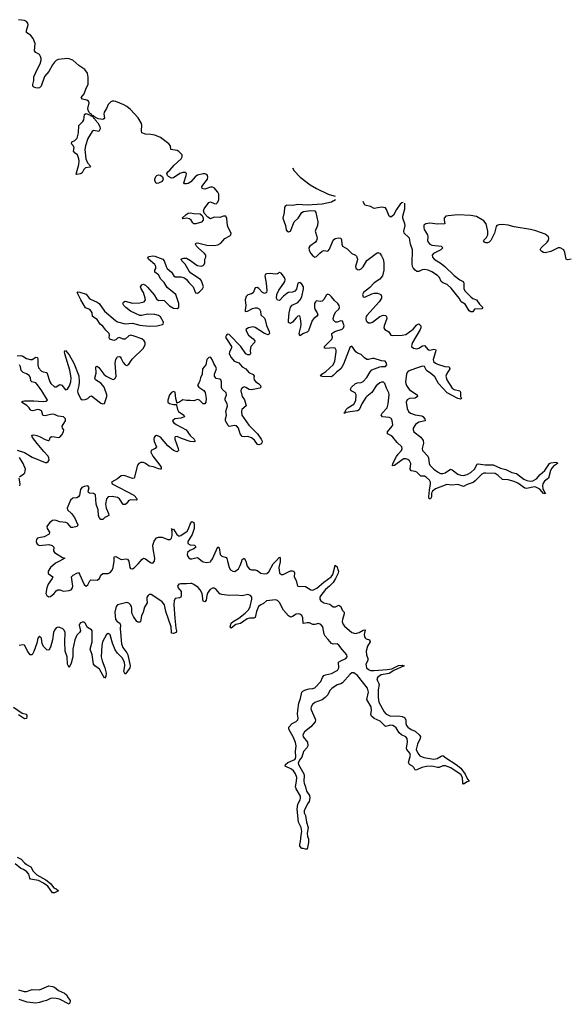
# Model space of a CAD drawing. Header units: inches. Extents: x 2535814 to 2694957, y 540737 to 728403.
# Tile 38 of 106: x 2591617 to 2597518, y 625229 to 635826. Entities that reach past the tile are written whole.
import ezdxf

# ---------------------------------------------------------------- set-up
doc = ezdxf.new("R2010")
doc.units = ezdxf.units.IN
doc.header["$MEASUREMENT"] = 0
doc.layers.add('C5692', color=7, linetype='Continuous')
doc.layers.add('C5693', color=7, linetype='Continuous')

msp = doc.modelspace()

# ---------------------------------------------------------------- linework, layer by layer
at = {"layer": 'C5692', "color": 5, "elevation": 20}
for points in [[(2594418, 630000), (2594417, 629990), (2594404, 629930), (2594410, 629870), (2594434, 629854), (2594450, 629856), (2594530, 629893), (2594550, 629895), (2594565, 629890), (2594572, 629872), (2594568, 629830), (2594590, 629790), (2594603, 629743), (2594610, 629730), (2594690, 629724), (2594750, 629689), (2594770, 629685), (2594813, 629707), (2594888, 629772), (2594968, 629830), (2594984, 629856), (2595009, 629950), (2595010, 629955), (2595013, 629953), (2595030, 629936), (2595040, 629910), (2595047, 629890), (2595044, 629870), (2595014, 629810), (2594987, 629770), (2594951, 629730), (2594907, 629693), (2594855, 629630), (2594846, 629610), (2594846, 629590), (2594856, 629570), (2594889, 629549), (2594954, 629534), (2594990, 629508), (2595013, 629507), (2595050, 629524), (2595070, 629511), (2595087, 629470), (2595107, 629450), (2595106, 629430), (2595088, 629372), (2595086, 629350), (2595095, 629315), (2595110, 629297), (2595190, 629231), (2595230, 629219), (2595270, 629231), (2595310, 629255), (2595330, 629259), (2595334, 629254), (2595323, 629210), (2595325, 629185), (2595332, 629172), (2595344, 629164), (2595380, 629150), (2595388, 629130), (2595358, 629082), (2595345, 629030), (2595347, 628990), (2595363, 628950), (2595361, 628930), (2595341, 628890), (2595342, 628870), (2595349, 628849), (2595370, 628831), (2595390, 628823), (2595430, 628822), (2595570, 628831), (2595620, 628840), (2595690, 628877), (2595730, 628879), (2595753, 628870), (2595640, 628820), (2595592, 628790), (2595505, 628775), (2595470, 628750), (2595459, 628730), (2595464, 628710), (2595478, 628690), (2595483, 628670), (2595472, 628612), (2595471, 628530), (2595479, 628479), (2595536, 628376), (2595555, 628355), (2595590, 628336), (2595610, 628331), (2595690, 628335), (2595730, 628328), (2595755, 628315), (2595769, 628290), (2595770, 628250), (2595776, 628230), (2595790, 628210), (2595826, 628186), (2595870, 628167), (2595914, 628130), (2595927, 628110), (2595924, 628090), (2595895, 628030), (2595883, 627970), (2595898, 627930), (2595922, 627902), (2595965, 627885), (2596070, 627866), (2596107, 627873), (2596150, 627900), (2596170, 627905), (2596200, 627880), (2596313, 627810), (2596362, 627770), (2596410, 627705), (2596433, 627653), (2596452, 627630), (2596430, 627624), (2596390, 627599), (2596385, 627610), (2596381, 627670), (2596362, 627702), (2596310, 627733), (2596255, 627775), (2596197, 627797), (2596170, 627796), (2596130, 627779), (2596110, 627776), (2596050, 627792), (2595992, 627788), (2595943, 627777), (2595890, 627752), (2595870, 627747), (2595856, 627776), (2595842, 627790), (2595809, 627809), (2595799, 627830), (2595819, 627910), (2595815, 627930), (2595781, 627970), (2595777, 627990), (2595789, 628050), (2595785, 628090), (2595769, 628109), (2595724, 628130), (2595697, 628150), (2595665, 628205), (2595650, 628220), (2595630, 628229), (2595607, 628233), (2595550, 628217), (2595495, 628275), (2595430, 628306), (2595402, 628330), (2595394, 628350), (2595402, 628390), (2595397, 628430), (2595350, 628510), (2595368, 628590), (2595358, 628630), (2595250, 628768), (2595210, 628795), (2595190, 628796), (2595170, 628781), (2595090, 628690), (2595070, 628679), (2595030, 628667), (2594973, 628627), (2594954, 628606), (2594930, 628558), (2594901, 628530), (2594870, 628507), (2594790, 628476), (2594765, 628455), (2594751, 628430), (2594750, 628410), (2594755, 628390), (2594793, 628310), (2594798, 628290), (2594794, 628270), (2594750, 628216), (2594679, 628161), (2594661, 628130), (2594667, 628107), (2594712, 628050), (2594715, 628010), (2594707, 627990), (2594671, 627950), (2594652, 627890), (2594632, 627868), (2594612, 627828), (2594615, 627810), (2594672, 627710), (2594677, 627690), (2594672, 627630), (2594675, 627610), (2594690, 627570), (2594701, 627521), (2594735, 627475), (2594739, 627450), (2594730, 627413), (2594713, 627387), (2594676, 627310), (2594677, 627290), (2594690, 627261), (2594701, 627190), (2594721, 627130), (2594708, 627070), (2594714, 627034), (2594724, 627010), (2594724, 626970), (2594710, 626898), (2594690, 626898), (2594667, 626907), (2594650, 626904), (2594630, 626929), (2594630, 626950), (2594639, 626981), (2594644, 627050), (2594653, 627090), (2594645, 627130), (2594617, 627190), (2594602, 627330), (2594610, 627384), (2594635, 627430), (2594639, 627450), (2594636, 627470), (2594590, 627548), (2594585, 627570), (2594596, 627630), (2594598, 627670), (2594585, 627710), (2594562, 627742), (2594539, 627759), (2594474, 627790), (2594477, 627810), (2594501, 627830), (2594576, 627864), (2594584, 627876), (2594587, 627893), (2594583, 627950), (2594590, 628010), (2594585, 628045), (2594561, 628101), (2594511, 628190), (2594513, 628210), (2594548, 628250), (2594589, 628271), (2594609, 628290), (2594612, 628310), (2594604, 628350), (2594607, 628390), (2594619, 628470), (2594639, 628521), (2594652, 628590), (2594661, 628599), (2594690, 628612), (2594730, 628624), (2594770, 628628), (2594790, 628636), (2594857, 628703), (2594874, 628746), (2594890, 628766), (2594905, 628775), (2594970, 628790), (2595030, 628821), (2595040, 628830), (2595049, 628850), (2595046, 628910), (2595070, 628927), (2595125, 628950), (2595141, 628970), (2595135, 628990), (2595086, 629046), (2595050, 629095), (2595030, 629107), (2594990, 629105), (2594970, 629112), (2594936, 629156), (2594902, 629190), (2594891, 629211), (2594878, 629290), (2594857, 629317), (2594830, 629327), (2594790, 629317), (2594770, 629317), (2594733, 629333), (2594710, 629336), (2594667, 629327), (2594662, 629390), (2594650, 629412), (2594630, 629427), (2594620, 629430), (2594590, 629428), (2594550, 629402), (2594530, 629397), (2594510, 629411), (2594453, 629470), (2594410, 629555), (2594390, 629575), (2594370, 629582), (2594270, 629570), (2594239, 629541), (2594210, 629528), (2594187, 629510), (2594164, 629456), (2594149, 629391), (2594134, 629386), (2594090, 629385), (2594064, 629376), (2593991, 629329), (2593943, 629317), (2593890, 629278), (2593882, 629290), (2593890, 629332), (2593912, 629350), (2593975, 629385), (2594043, 629437), (2594081, 629479), (2594097, 629510), (2594115, 629590), (2594114, 629610), (2594100, 629630), (2594070, 629638), (2594010, 629625), (2593950, 629634), (2593870, 629630), (2593790, 629638), (2593770, 629648), (2593730, 629693), (2593710, 629706), (2593690, 629708), (2593667, 629693), (2593640, 629660), (2593630, 629630), (2593622, 629578), (2593610, 629560), (2593590, 629567), (2593578, 629650), (2593559, 629690), (2593535, 629715), (2593490, 629748), (2593470, 629757), (2593457, 629757), (2593410, 629753), (2593350, 629756), (2593330, 629750), (2593315, 629730), (2593321, 629710), (2593354, 629670), (2593355, 629630), (2593350, 629610), (2593337, 629603), (2593290, 629596), (2593278, 629570), (2593276, 629530), (2593286, 629386), (2593297, 629277), (2593304, 629250), (2593299, 629230), (2593270, 629219), (2593250, 629224), (2593249, 629229), (2593245, 629290), (2593190, 629456), (2593175, 629530), (2593150, 629560), (2593050, 629630), (2593030, 629639), (2593010, 629638), (2592998, 629630), (2592985, 629610), (2592983, 629590), (2592989, 629550), (2592958, 629502), (2592945, 629450), (2592926, 629410), (2592918, 629350), (2592910, 629340), (2592890, 629341), (2592877, 629350), (2592842, 629402), (2592828, 629430), (2592823, 629450), (2592825, 629490), (2592821, 629510), (2592809, 629530), (2592790, 629546), (2592770, 629554), (2592670, 629530), (2592655, 629510), (2592641, 629450), (2592649, 629370), (2592666, 629350), (2592695, 629330), (2592700, 629310), (2592696, 629270), (2592713, 629110), (2592728, 629068), (2592770, 629011), (2592780, 628990), (2592806, 628870), (2592800, 628850), (2592770, 628802), (2592750, 628782), (2592738, 628810), (2592748, 628870), (2592743, 628910), (2592718, 628958), (2592668, 629008), (2592643, 629043), (2592616, 629116), (2592590, 629204), (2592570, 629221), (2592549, 629210), (2592509, 629131), (2592500, 629090), (2592493, 628970), (2592505, 628925), (2592534, 628850), (2592546, 628794), (2592544, 628756), (2592530, 628739), (2592475, 628835), (2592424, 628870), (2592410, 628890), (2592396, 628990), (2592374, 629050), (2592398, 629130), (2592398, 629250), (2592390, 629259), (2592345, 629285), (2592321, 629330), (2592310, 629340), (2592290, 629342), (2592270, 629335), (2592260, 629320), (2592257, 629310), (2592270, 629250), (2592261, 629230), (2592230, 629200), (2592209, 629150), (2592188, 629050), (2592190, 628969), (2592170, 628901), (2592150, 628854), (2592130, 628889), (2592127, 628970), (2592108, 629030), (2592104, 629130), (2592108, 629230), (2592096, 629256), (2592080, 629270), (2592050, 629285), (2592030, 629289), (2592010, 629281), (2591990, 629256), (2591981, 629230), (2591970, 629150), (2591948, 629072), (2591930, 629040), (2591910, 629044), (2591875, 629075), (2591858, 629110), (2591851, 629170), (2591829, 629191), (2591812, 629170), (2591803, 629117), (2591770, 629025), (2591750, 628990), (2591730, 628990), (2591705, 629025), (2591670, 629094), (2591650, 629097), (2591610, 629090)], [(2592046, 630000), (2592003, 629977), (2591950, 629930), (2591922, 629890), (2591925, 629865), (2591975, 629830), (2591966, 629810), (2591924, 629750), (2591909, 629711), (2591899, 629650), (2591910, 629627), (2591930, 629616), (2591950, 629619), (2591987, 629650), (2592010, 629680), (2592029, 629691), (2592050, 629690), (2592090, 629677), (2592150, 629682), (2592170, 629689), (2592185, 629710), (2592188, 629730), (2592173, 629830), (2592192, 629848), (2592230, 629870), (2592250, 629875), (2592260, 629860), (2592310, 629747), (2592332, 629730), (2592350, 629744), (2592370, 629786), (2592384, 629796), (2592450, 629795), (2592475, 629810), (2592491, 629849), (2592510, 629866), (2592570, 629864), (2592590, 629877), (2592610, 629903), (2592621, 629930), (2592633, 630000)], [(2592790, 630000), (2592790, 629999), (2592801, 629930), (2592810, 629918), (2592830, 629916), (2592850, 629927), (2592893, 629970), (2592917, 630000)], [(2593003, 630000), (2593030, 629980), (2593050, 629978), (2593065, 629995), (2593066, 630000)], [(2593580, 630000), (2593590, 629992), (2593630, 629983), (2593668, 629992), (2593674, 630000)], [(2593853, 630000), (2593870, 629930), (2593886, 629906), (2593908, 629890), (2593930, 629888), (2593970, 629917), (2593988, 629950), (2594005, 630000)], [(2594048, 630000), (2594063, 629943), (2594090, 629913), (2594110, 629905), (2594150, 629904), (2594170, 629899), (2594210, 629870), (2594250, 629862), (2594274, 629866), (2594298, 629882), (2594345, 629970), (2594372, 630000)], [(2591550, 628426), (2591644, 628364), (2591692, 628352), (2591694, 628326), (2591690, 628306), (2591670, 628300), (2591605, 628345)], [(2591590, 626811), (2591632, 626792), (2591669, 626750), (2591690, 626733), (2591737, 626710), (2591761, 626661), (2591801, 626621), (2591897, 626570), (2591947, 626530), (2591984, 626484), (2592011, 626470), (2592033, 626450), (2591990, 626427), (2591970, 626430), (2591919, 626499), (2591874, 626534), (2591820, 626560), (2591735, 626575), (2591727, 626587), (2591715, 626630), (2591695, 626655), (2591659, 626679), (2591630, 626691), (2591570, 626739)], [(2591605, 625385), (2591667, 625367), (2591690, 625366), (2591750, 625387), (2591830, 625385), (2591930, 625426), (2591970, 625422), (2591990, 625413), (2592036, 625376), (2592100, 625350), (2592120, 625330), (2592138, 625298), (2592161, 625270), (2592157, 625243), (2592150, 625229), (2592044, 625284), (2592010, 625292), (2591970, 625294), (2591950, 625290), (2591907, 625270), (2591861, 625259), (2591830, 625247), (2591790, 625241), (2591699, 625250), (2591610, 625282)]]:
    msp.add_lwpolyline(points, dxfattribs=at)
at = {"layer": 'C5693', "color": 5, "elevation": 20}
for points in [[(2591590, 632208), (2591631, 632211), (2591650, 632204), (2591690, 632180), (2591730, 632169), (2591750, 632170), (2591790, 632193), (2591809, 632189), (2591814, 632170), (2591811, 632110), (2591820, 632080), (2591850, 632043), (2591870, 632035), (2591910, 632030), (2591941, 631930), (2591952, 631910), (2591990, 631876), (2592010, 631874), (2592050, 631899), (2592070, 631894), (2592110, 631842), (2592130, 631850), (2592153, 631887), (2592167, 631930), (2592170, 631970), (2592155, 632055), (2592102, 632230), (2592100, 632250), (2592110, 632265), (2592150, 632218), (2592199, 632130), (2592254, 631994), (2592258, 631930), (2592255, 631890), (2592240, 631830), (2592242, 631810), (2592270, 631748), (2592290, 631735), (2592323, 631737), (2592349, 631750), (2592370, 631772), (2592390, 631777), (2592490, 631700), (2592510, 631690), (2592530, 631695), (2592555, 631770), (2592556, 631790), (2592525, 631870), (2592513, 631890), (2592490, 631913), (2592434, 631950), (2592427, 631967), (2592439, 632021), (2592435, 632090), (2592450, 632098), (2592470, 632082), (2592522, 632010), (2592546, 631990), (2592610, 631956), (2592630, 631955), (2592648, 631972), (2592653, 631990), (2592643, 632130), (2592650, 632169), (2592666, 632194), (2592670, 632198), (2592690, 632200), (2592696, 632196), (2592710, 632181), (2592730, 632138), (2592750, 632110), (2592770, 632103), (2592790, 632117), (2592827, 632173), (2592949, 632290), (2592965, 632330), (2592965, 632350), (2592955, 632370), (2592930, 632390), (2592850, 632420), (2592811, 632429), (2592790, 632425), (2592750, 632389), (2592730, 632387), (2592690, 632407), (2592670, 632400), (2592650, 632380), (2592630, 632373), (2592586, 632386), (2592581, 632401), (2592584, 632430), (2592581, 632450), (2592543, 632483), (2592510, 632526), (2592482, 632550), (2592450, 632599), (2592399, 632630), (2592395, 632670), (2592386, 632690), (2592370, 632706), (2592326, 632726), (2592275, 632810), (2592237, 632890), (2592244, 632896), (2592265, 632895), (2592333, 632873), (2592364, 632830), (2592378, 632818), (2592450, 632786), (2592472, 632772), (2592530, 632690), (2592648, 632588), (2592670, 632575), (2592750, 632554), (2592830, 632560), (2592910, 632540), (2593011, 632529), (2593097, 632530), (2593153, 632547), (2593159, 632550), (2593165, 632570), (2593130, 632627), (2593110, 632641), (2593070, 632652), (2592990, 632655), (2592930, 632642), (2592910, 632644), (2592809, 632689), (2592759, 632730), (2592739, 632750), (2592727, 632770), (2592733, 632787), (2592750, 632798), (2592830, 632776), (2592910, 632780), (2592956, 632790), (2592969, 632810), (2592967, 632830), (2592947, 632890), (2592924, 632930), (2592918, 632950), (2592930, 632971), (2592950, 632979), (2592970, 632969), (2592990, 632949), (2593064, 632864), (2593090, 632822), (2593110, 632803), (2593150, 632807), (2593170, 632804), (2593230, 632746), (2593270, 632723), (2593310, 632716), (2593329, 632730), (2593330, 632770), (2593296, 632870), (2593204, 632944), (2593170, 632997), (2593134, 633034), (2593110, 633079), (2593072, 633110), (2593071, 633130), (2593080, 633150), (2593082, 633170), (2593071, 633191), (2593003, 633250), (2592996, 633270), (2593010, 633279), (2593050, 633283), (2593070, 633280), (2593155, 633250), (2593171, 633231), (2593191, 633171), (2593202, 633150), (2593250, 633110), (2593275, 633070), (2593290, 633058), (2593350, 633060), (2593390, 633049), (2593411, 633031), (2593437, 632997), (2593483, 632950), (2593507, 632887), (2593530, 632883), (2593550, 632898), (2593583, 632930), (2593595, 632950), (2593574, 633014), (2593563, 633030), (2593459, 633099), (2593441, 633121), (2593396, 633196), (2593362, 633230), (2593354, 633250), (2593363, 633257), (2593379, 633261), (2593410, 633258), (2593456, 633236), (2593510, 633191), (2593530, 633181), (2593570, 633174), (2593590, 633180), (2593600, 633190), (2593607, 633210), (2593610, 633250), (2593619, 633270), (2593620, 633290), (2593605, 633310), (2593537, 633370), (2593519, 633390), (2593507, 633410), (2593510, 633421), (2593530, 633423), (2593630, 633401), (2593710, 633397), (2593750, 633404), (2593779, 633421), (2593822, 633470), (2593879, 633501), (2593888, 633510), (2593892, 633530), (2593858, 633590), (2593852, 633610), (2593846, 633686), (2593834, 633710), (2593810, 633712), (2593770, 633696), (2593710, 633699), (2593670, 633684), (2593639, 633699), (2593603, 633743), (2593595, 633770), (2593601, 633790), (2593650, 633858), (2593670, 633866), (2593710, 633847), (2593730, 633845), (2593750, 633861), (2593760, 633890), (2593759, 633950), (2593750, 633971), (2593710, 634018), (2593690, 634025), (2593670, 634023), (2593610, 634002), (2593590, 634004), (2593579, 634010), (2593575, 634030), (2593636, 634110), (2593642, 634130), (2593638, 634150), (2593630, 634159), (2593610, 634167), (2593590, 634167), (2593529, 634151), (2593505, 634135), (2593459, 634081), (2593430, 634064), (2593410, 634058), (2593390, 634059), (2593381, 634070), (2593408, 634150), (2593410, 634170), (2593400, 634180), (2593370, 634181), (2593339, 634170), (2593270, 634123), (2593250, 634121), (2593218, 634138), (2593207, 634150), (2593200, 634170), (2593210, 634190), (2593232, 634208), (2593279, 634261), (2593353, 634330), (2593366, 634350), (2593363, 634370), (2593330, 634406), (2593310, 634418), (2593244, 634430), (2593240, 634470), (2593221, 634490), (2593130, 634558), (2593070, 634582), (2593029, 634591), (2592970, 634594), (2592930, 634610), (2592926, 634630), (2592932, 634690), (2592926, 634710), (2592893, 634770), (2592810, 634859), (2592770, 634891), (2592736, 634910), (2592650, 634946), (2592629, 634951), (2592610, 634950), (2592597, 634943), (2592568, 634912), (2592550, 634870), (2592526, 634830), (2592523, 634810), (2592528, 634770), (2592522, 634758), (2592510, 634751), (2592460, 634760), (2592420, 634780), (2592410, 634792), (2592396, 634796), (2592389, 634810), (2592375, 634815), (2592366, 634826), (2592353, 634853), (2592351, 634870), (2592364, 634930), (2592356, 634950), (2592339, 634959), (2592293, 634970), (2592280, 634990), (2592311, 635029), (2592332, 635090), (2592353, 635130), (2592352, 635208), (2592345, 635250), (2592319, 635290), (2592253, 635333), (2592190, 635392), (2592150, 635406), (2592133, 635407), (2592030, 635396), (2592010, 635388), (2591990, 635370), (2591970, 635342), (2591932, 635270), (2591884, 635216), (2591849, 635110), (2591830, 635093), (2591811, 635089), (2591790, 635091), (2591770, 635101), (2591760, 635110), (2591757, 635130), (2591768, 635170), (2591770, 635210), (2591804, 635290), (2591836, 635350), (2591847, 635390), (2591847, 635410), (2591842, 635430), (2591830, 635450), (2591790, 635473), (2591777, 635490), (2591782, 635570), (2591762, 635622), (2591736, 635656), (2591690, 635690), (2591689, 635710), (2591709, 635770), (2591704, 635790), (2591690, 635807), (2591670, 635818), (2591606, 635826)], [(2594552, 634230), (2594570, 634198), (2594635, 634130), (2594742, 634050), (2594810, 634010), (2594935, 633950), (2594970, 633936), (2595010, 633928)], [(2595013, 633887), (2594970, 633862), (2594870, 633842), (2594710, 633831), (2594610, 633836), (2594550, 633826), (2594490, 633831), (2594476, 633824), (2594464, 633810), (2594462, 633750), (2594448, 633690), (2594477, 633610), (2594484, 633564), (2594490, 633552), (2594510, 633544), (2594530, 633550), (2594571, 633649), (2594614, 633690), (2594653, 633750), (2594670, 633760), (2594747, 633773), (2594790, 633770), (2594803, 633750), (2594824, 633650), (2594820, 633610), (2594796, 633550), (2594814, 633494), (2594815, 633470), (2594810, 633450), (2594798, 633430), (2594737, 633390), (2594727, 633370), (2594730, 633343), (2594747, 633310), (2594770, 633283), (2594790, 633269), (2594810, 633276), (2594845, 633315), (2594870, 633335), (2594890, 633341), (2594930, 633336), (2594950, 633355), (2594990, 633453), (2595010, 633471), (2595050, 633480), (2595070, 633473), (2595078, 633458), (2595082, 633410), (2595089, 633389), (2595140, 633360), (2595188, 633308), (2595230, 633292), (2595240, 633280), (2595249, 633250), (2595247, 633230), (2595229, 633169), (2595233, 633153), (2595250, 633138), (2595270, 633135), (2595290, 633144), (2595313, 633167), (2595350, 633234), (2595450, 633309), (2595470, 633320), (2595478, 633318), (2595490, 633312), (2595510, 633286), (2595527, 633250), (2595535, 633210), (2595533, 633130), (2595518, 633070), (2595490, 633033), (2595430, 632995), (2595379, 632941), (2595314, 632890), (2595304, 632870), (2595310, 632844), (2595330, 632841), (2595403, 632877), (2595430, 632883), (2595464, 632884), (2595501, 632870), (2595510, 632850), (2595507, 632830), (2595483, 632790), (2595350, 632643), (2595342, 632630), (2595340, 632610), (2595345, 632585), (2595353, 632573), (2595370, 632563), (2595390, 632562), (2595411, 632570), (2595490, 632633), (2595526, 632646), (2595550, 632643), (2595564, 632630), (2595566, 632610), (2595537, 632530), (2595535, 632510), (2595546, 632490), (2595586, 632466), (2595609, 632430), (2595630, 632426), (2595731, 632429), (2595770, 632438), (2595850, 632495), (2595890, 632541), (2595910, 632553), (2595931, 632530), (2595932, 632510), (2595926, 632490), (2595841, 632350), (2595833, 632330), (2595832, 632310), (2595851, 632291), (2595890, 632283), (2595910, 632290), (2595950, 632317), (2595970, 632320), (2596010, 632273), (2596030, 632270), (2596070, 632280), (2596090, 632278), (2596094, 632270), (2596091, 632250), (2596066, 632170), (2596069, 632149), (2596088, 632128), (2596110, 632119), (2596190, 632095), (2596237, 632090), (2596244, 632070), (2596208, 632010), (2596201, 631990), (2596210, 631950), (2596270, 631861), (2596290, 631847), (2596351, 631831), (2596358, 631818), (2596357, 631770), (2596368, 631750), (2596358, 631742), (2596330, 631749), (2596215, 631810), (2596122, 631910), (2596081, 631981), (2596039, 632019), (2595991, 632050), (2595970, 632093), (2595950, 632096), (2595885, 632075), (2595797, 632043), (2595783, 632030), (2595776, 632010), (2595768, 631930), (2595769, 631910), (2595776, 631890), (2595790, 631866), (2595810, 631844), (2595891, 631790), (2595894, 631770), (2595870, 631754), (2595810, 631750), (2595785, 631735), (2595775, 631710), (2595783, 631643), (2595798, 631610), (2595822, 631590), (2595870, 631575), (2595942, 631562), (2595954, 631554), (2595976, 631530), (2595977, 631510), (2595910, 631494), (2595874, 631470), (2595850, 631430), (2595848, 631410), (2595856, 631390), (2595932, 631332), (2595956, 631296), (2595962, 631270), (2595947, 631210), (2595950, 631190), (2596007, 631130), (2596015, 631110), (2596020, 631050), (2596030, 631030), (2596070, 630990), (2596110, 630959), (2596142, 630942), (2596170, 630941), (2596192, 630948), (2596250, 630989), (2596270, 630981), (2596330, 630934), (2596363, 630923), (2596390, 630922), (2596430, 630932), (2596470, 630954), (2596509, 630990), (2596539, 631041), (2596550, 631047), (2596625, 631035), (2596710, 631036), (2596790, 630999), (2596846, 630986), (2596910, 630953), (2596961, 630941), (2597040, 630880), (2597070, 630865), (2597110, 630859), (2597136, 630864), (2597176, 630884), (2597216, 630930), (2597266, 630974), (2597315, 631050), (2597330, 631057), (2597385, 631065), (2597399, 631059), (2597401, 631050), (2597359, 631021), (2597340, 631000), (2597327, 630973), (2597305, 630890), (2597261, 630859), (2597243, 630830), (2597239, 630810), (2597242, 630782), (2597260, 630740), (2597271, 630730), (2597270, 630722), (2597267, 630727), (2597250, 630725), (2597212, 630772), (2597170, 630795), (2597150, 630799), (2597070, 630782), (2597050, 630785), (2596976, 630836), (2596937, 630857), (2596870, 630875), (2596810, 630879), (2596762, 630922), (2596730, 630943), (2596630, 630947), (2596610, 630945), (2596586, 630934), (2596516, 630864), (2596494, 630846), (2596430, 630824), (2596390, 630802), (2596330, 630823), (2596270, 630818), (2596210, 630825), (2596090, 630777), (2596058, 630750), (2596048, 630730), (2596046, 630690), (2596034, 630670), (2596021, 630670), (2596017, 630690), (2596024, 630764), (2596036, 630830), (2596034, 630850), (2596024, 630870), (2595990, 630904), (2595970, 630912), (2595930, 630914), (2595890, 630955), (2595870, 630965), (2595826, 630970), (2595817, 630990), (2595824, 631050), (2595810, 631077), (2595790, 631092), (2595770, 631099), (2595750, 631098), (2595730, 631088), (2595650, 631027), (2595626, 631026), (2595631, 631050), (2595670, 631124), (2595689, 631151), (2595725, 631190), (2595732, 631210), (2595727, 631230), (2595676, 631276), (2595630, 631332), (2595610, 631349), (2595572, 631370), (2595574, 631390), (2595623, 631450), (2595630, 631470), (2595624, 631510), (2595616, 631530), (2595610, 631537), (2595590, 631543), (2595518, 631550), (2595504, 631570), (2595514, 631590), (2595570, 631650), (2595581, 631690), (2595592, 631790), (2595589, 631810), (2595562, 631862), (2595546, 631910), (2595530, 631924), (2595510, 631926), (2595490, 631919), (2595450, 631886), (2595405, 631815), (2595350, 631772), (2595340, 631760), (2595298, 631690), (2595270, 631627), (2595250, 631615), (2595173, 631607), (2595130, 631597), (2595121, 631599), (2595115, 631590), (2595105, 631590), (2595119, 631601), (2595116, 631610), (2595128, 631630), (2595148, 631650), (2595212, 631688), (2595231, 631729), (2595236, 631790), (2595226, 631810), (2595184, 631830), (2595176, 631850), (2595185, 631870), (2595230, 631912), (2595250, 631918), (2595290, 631922), (2595310, 631933), (2595350, 631976), (2595385, 632035), (2595404, 632056), (2595490, 632089), (2595510, 632094), (2595550, 632094), (2595565, 632110), (2595558, 632138), (2595549, 632150), (2595510, 632156), (2595430, 632179), (2595410, 632180), (2595370, 632167), (2595350, 632169), (2595325, 632185), (2595290, 632221), (2595250, 632237), (2595231, 632251), (2595190, 632312), (2595170, 632305), (2595101, 632119), (2595070, 632070), (2595026, 632034), (2594990, 631997), (2594970, 631984), (2594870, 631985), (2594853, 631990), (2594866, 632010), (2594910, 632040), (2594987, 632110), (2595007, 632150), (2595021, 632250), (2595020, 632270), (2595010, 632289), (2594990, 632294), (2594910, 632286), (2594895, 632290), (2594894, 632294), (2594896, 632310), (2594979, 632390), (2594981, 632410), (2594974, 632430), (2594974, 632450), (2595008, 632470), (2595084, 632496), (2595101, 632510), (2595106, 632530), (2595090, 632581), (2595070, 632586), (2595030, 632571), (2595012, 632572), (2594992, 632592), (2594989, 632610), (2594999, 632650), (2595019, 632681), (2595050, 632710), (2595057, 632730), (2595054, 632750), (2595040, 632770), (2595003, 632803), (2594970, 632845), (2594950, 632863), (2594930, 632873), (2594916, 632864), (2594890, 632813), (2594870, 632795), (2594850, 632793), (2594810, 632799), (2594797, 632790), (2594787, 632770), (2594787, 632730), (2594793, 632710), (2594818, 632670), (2594822, 632650), (2594809, 632631), (2594779, 632610), (2594762, 632590), (2594724, 632476), (2594710, 632464), (2594670, 632450), (2594630, 632424), (2594622, 632450), (2594640, 632520), (2594643, 632550), (2594639, 632610), (2594630, 632638), (2594610, 632636), (2594590, 632618), (2594551, 632569), (2594530, 632557), (2594510, 632567), (2594510, 632590), (2594517, 632670), (2594529, 632731), (2594546, 632754), (2594610, 632783), (2594635, 632810), (2594650, 632845), (2594671, 632930), (2594670, 632950), (2594650, 632979), (2594630, 632996), (2594610, 632992), (2594593, 632927), (2594576, 632904), (2594550, 632895), (2594510, 632889), (2594490, 632880), (2594453, 632850), (2594410, 632804), (2594390, 632807), (2594379, 632830), (2594382, 632870), (2594404, 632916), (2594459, 632990), (2594469, 633010), (2594471, 633030), (2594464, 633050), (2594430, 633097), (2594410, 633104), (2594390, 633090), (2594370, 633086), (2594310, 633093), (2594270, 633090), (2594258, 633082), (2594253, 633070), (2594269, 632990), (2594275, 632910), (2594271, 632889), (2594250, 632879), (2594230, 632890), (2594190, 632932), (2594170, 632945), (2594150, 632939), (2594130, 632886), (2594110, 632875), (2594070, 632863), (2594052, 632848), (2594044, 632810), (2594048, 632750), (2594041, 632701), (2594042, 632690), (2594047, 632687), (2594068, 632688), (2594121, 632719), (2594150, 632726), (2594170, 632724), (2594197, 632710), (2594207, 632690), (2594212, 632650), (2594250, 632613), (2594257, 632597), (2594270, 632536), (2594300, 632470), (2594303, 632450), (2594298, 632442), (2594290, 632435), (2594250, 632448), (2594150, 632514), (2594130, 632521), (2594079, 632510), (2594051, 632490), (2594055, 632470), (2594079, 632430), (2594128, 632390), (2594145, 632370), (2594143, 632350), (2594104, 632310), (2594096, 632270), (2594099, 632230), (2594090, 632218), (2594082, 632218), (2594070, 632218), (2594049, 632229), (2593996, 632310), (2593870, 632439), (2593850, 632440), (2593840, 632430), (2593832, 632410), (2593840, 632390), (2593895, 632310), (2593897, 632290), (2593872, 632250), (2593870, 632230), (2593890, 632189), (2593925, 632150), (2593974, 632134), (2594010, 632091), (2594048, 632068), (2594082, 632030), (2594128, 632008), (2594139, 631990), (2594135, 631970), (2594138, 631950), (2594156, 631930), (2594187, 631910), (2594206, 631890), (2594209, 631870), (2594199, 631861), (2594110, 631844), (2594087, 631847), (2594050, 631869), (2594030, 631873), (2594010, 631863), (2593999, 631850), (2593994, 631830), (2594010, 631771), (2594034, 631734), (2594043, 631710), (2594052, 631670), (2594006, 631630), (2594001, 631610), (2594005, 631570), (2594081, 631461), (2594175, 631370), (2594215, 631310), (2594224, 631290), (2594223, 631270), (2594210, 631257), (2594190, 631250), (2594174, 631254), (2594142, 631302), (2594110, 631325), (2594070, 631339), (2594030, 631336), (2594010, 631340), (2593989, 631369), (2593972, 631430), (2593950, 631454), (2593930, 631460), (2593870, 631448), (2593859, 631459), (2593832, 631510), (2593830, 631530), (2593840, 631570), (2593835, 631610), (2593853, 631670), (2593849, 631690), (2593827, 631730), (2593827, 631750), (2593841, 631790), (2593837, 631810), (2593795, 631850), (2593787, 631867), (2593789, 631930), (2593781, 631950), (2593770, 631957), (2593730, 631964), (2593718, 631978), (2593713, 631990), (2593714, 632010), (2593733, 632070), (2593728, 632090), (2593704, 632124), (2593690, 632162), (2593674, 632190), (2593670, 632194), (2593650, 632191), (2593630, 632168), (2593620, 632110), (2593585, 632070), (2593581, 632010), (2593563, 631970), (2593552, 631930), (2593530, 631890), (2593543, 631870), (2593596, 631836), (2593612, 631812), (2593624, 631750), (2593620, 631710), (2593610, 631690), (2593590, 631690), (2593551, 631731), (2593530, 631737), (2593490, 631723), (2593450, 631729), (2593410, 631726), (2593370, 631733), (2593330, 631707), (2593316, 631704), (2593310, 631694), (2593298, 631750), (2593290, 631816), (2593270, 631824), (2593250, 631813), (2593230, 631790), (2593210, 631730), (2593211, 631710), (2593230, 631695), (2593270, 631684), (2593305, 631685), (2593303, 631677), (2593314, 631630), (2593326, 631610), (2593382, 631570), (2593388, 631550), (2593350, 631539), (2593284, 631530), (2593260, 631510), (2593273, 631490), (2593301, 631470), (2593409, 631410), (2593450, 631350), (2593495, 631310), (2593504, 631290), (2593490, 631283), (2593450, 631286), (2593358, 631318), (2593310, 631339), (2593290, 631337), (2593284, 631330), (2593285, 631310), (2593323, 631210), (2593324, 631190), (2593310, 631174), (2593270, 631190), (2593210, 631239), (2593130, 631333), (2593110, 631345), (2593090, 631350), (2593070, 631341), (2593063, 631330), (2593060, 631310), (2593065, 631285), (2593087, 631230), (2593076, 631210), (2593032, 631190), (2593028, 631170), (2593048, 631128), (2593125, 631030), (2593137, 631010), (2593137, 630990), (2593130, 630987), (2593110, 630991), (2593055, 631015), (2593010, 631019), (2592970, 631051), (2592950, 631060), (2592920, 631060), (2592900, 631050), (2592886, 631030), (2592849, 630891), (2592830, 630888), (2592750, 630916), (2592730, 630920), (2592710, 630917), (2592670, 630884), (2592604, 630850), (2592610, 630829), (2592844, 630710), (2592879, 630670), (2592870, 630654), (2592810, 630657), (2592790, 630652), (2592763, 630617), (2592750, 630608), (2592730, 630608), (2592690, 630670), (2592670, 630682), (2592610, 630696), (2592570, 630691), (2592550, 630670), (2592541, 630610), (2592547, 630567), (2592573, 630510), (2592575, 630490), (2592533, 630467), (2592510, 630448), (2592490, 630446), (2592473, 630470), (2592466, 630490), (2592462, 630550), (2592441, 630610), (2592431, 630711), (2592410, 630728), (2592369, 630729), (2592357, 630737), (2592353, 630750), (2592363, 630790), (2592350, 630808), (2592310, 630803), (2592285, 630790), (2592270, 630770), (2592260, 630710), (2592251, 630689), (2592230, 630681), (2592190, 630676), (2592164, 630656), (2592127, 630570), (2592133, 630550), (2592173, 630513), (2592206, 630470), (2592242, 630390), (2592235, 630370), (2592190, 630359), (2592170, 630360), (2592130, 630406), (2592114, 630414), (2592050, 630420), (2592010, 630437), (2591990, 630441), (2591970, 630437), (2591936, 630410), (2591910, 630370), (2591911, 630350), (2591937, 630310), (2591934, 630290), (2591880, 630260), (2591823, 630250), (2591810, 630244), (2591797, 630230), (2591795, 630210), (2591803, 630190), (2591810, 630179), (2591830, 630167), (2591930, 630176), (2591968, 630168), (2591986, 630150), (2591982, 630110), (2591992, 630090), (2592078, 630038), (2592102, 630030), (2592046, 630000)], [(2595740, 633860), (2595726, 633854), (2595710, 633839), (2595670, 633783), (2595637, 633723), (2595610, 633702), (2595590, 633711), (2595564, 633784), (2595550, 633800), (2595510, 633809), (2595430, 633793), (2595390, 633814), (2595329, 633829), (2595310, 633870)], [(2597550, 633250), (2597510, 633241), (2597493, 633250), (2597480, 633320), (2597468, 633348), (2597431, 633371), (2597410, 633370), (2597330, 633331), (2597270, 633316), (2597250, 633320), (2597233, 633330), (2597215, 633350), (2597225, 633370), (2597290, 633432), (2597306, 633454), (2597310, 633470), (2597304, 633490), (2597270, 633516), (2597170, 633552), (2597110, 633568), (2596937, 633597), (2596870, 633615), (2596810, 633620), (2596770, 633617), (2596749, 633611), (2596741, 633599), (2596724, 633530), (2596685, 633450), (2596666, 633430), (2596650, 633424), (2596630, 633425), (2596616, 633430), (2596605, 633450), (2596638, 633482), (2596651, 633510), (2596652, 633550), (2596633, 633630), (2596610, 633660), (2596529, 633709), (2596470, 633720), (2596330, 633726), (2596224, 633716), (2596200, 633710), (2596182, 633690), (2596181, 633670), (2596190, 633630), (2596110, 633627), (2596030, 633635), (2595984, 633630), (2595965, 633615), (2595963, 633590), (2595969, 633569), (2596005, 633510), (2596008, 633490), (2596005, 633450), (2596011, 633430), (2596030, 633411), (2596050, 633401), (2596149, 633389), (2596169, 633370), (2596145, 633350), (2596068, 633310), (2596053, 633290), (2596056, 633270), (2596075, 633250), (2596150, 633202), (2596191, 633171), (2596290, 633073), (2596350, 633028), (2596387, 633007), (2596394, 632990), (2596395, 632930), (2596410, 632904), (2596470, 632842), (2596490, 632827), (2596530, 632810), (2596564, 632764), (2596598, 632730), (2596586, 632714), (2596510, 632711), (2596490, 632683), (2596470, 632683), (2596450, 632694), (2596410, 632765), (2596365, 632790), (2596343, 632830), (2596257, 632937), (2596215, 632975), (2596170, 632994), (2596150, 633009), (2596131, 633050), (2596110, 633074), (2596050, 633113), (2596010, 633132), (2595970, 633139), (2595946, 633134), (2595910, 633117), (2595890, 633116), (2595870, 633130), (2595850, 633154), (2595841, 633170), (2595837, 633197), (2595843, 633350), (2595821, 633410), (2595810, 633473), (2595797, 633490), (2595760, 633520), (2595753, 633530), (2595748, 633550), (2595762, 633610), (2595761, 633630), (2595738, 633690), (2595737, 633710), (2595760, 633790), (2595758, 633850)], [(2591590, 631194), (2591670, 631169), (2591750, 631118), (2591890, 631060), (2591910, 631059), (2591924, 631070), (2591933, 631090), (2591932, 631110), (2591923, 631130), (2591877, 631177), (2591804, 631264), (2591754, 631330), (2591747, 631353), (2591770, 631357), (2591801, 631350), (2591837, 631337), (2591890, 631307), (2591922, 631298), (2591930, 631298), (2591936, 631304), (2591944, 631330), (2591961, 631339), (2591990, 631338), (2592030, 631329), (2592050, 631333), (2592070, 631357), (2592089, 631390), (2592093, 631410), (2592079, 631430), (2592075, 631450), (2592083, 631470), (2592110, 631510), (2592109, 631530), (2592090, 631550), (2592030, 631559), (2591990, 631577), (2591970, 631581), (2591950, 631578), (2591890, 631561), (2591870, 631565), (2591865, 631570), (2591857, 631610), (2591850, 631617), (2591830, 631628), (2591810, 631629), (2591758, 631618), (2591741, 631621), (2591730, 631630), (2591718, 631650), (2591693, 631673), (2591637, 631710), (2591650, 631719), (2591670, 631723), (2591770, 631723), (2591870, 631716), (2591899, 631721), (2591915, 631730), (2591857, 631830), (2591810, 631896), (2591790, 631916), (2591747, 631930), (2591738, 631938), (2591734, 631970), (2591718, 631998), (2591690, 632016), (2591655, 632030), (2591633, 632050), (2591627, 632090), (2591614, 632110)], [(2591615, 630905), (2591662, 630938), (2591672, 630950), (2591677, 630970), (2591678, 630990), (2591655, 631050), (2591615, 631115)], [(2591617, 630810), (2591623, 630830), (2591611, 630890)], [(2593066, 630000), (2593071, 630030), (2593052, 630130), (2593050, 630170), (2593065, 630215), (2593089, 630250), (2593110, 630257), (2593150, 630257), (2593210, 630230), (2593236, 630230), (2593250, 630245), (2593256, 630276), (2593256, 630316), (2593252, 630328), (2593258, 630338), (2593250, 630350), (2593260, 630340), (2593270, 630341), (2593306, 630286), (2593317, 630277), (2593330, 630268), (2593350, 630275), (2593418, 630322), (2593433, 630347), (2593450, 630396), (2593470, 630424), (2593490, 630413), (2593495, 630390), (2593494, 630350), (2593473, 630287), (2593426, 630210), (2593426, 630190), (2593450, 630175), (2593497, 630170), (2593505, 630165), (2593512, 630150), (2593489, 630130), (2593447, 630113), (2593422, 630090), (2593420, 630070), (2593425, 630050), (2593435, 630035), (2593450, 630023), (2593470, 630022), (2593510, 630035), (2593530, 630037), (2593580, 630000)], [(2593674, 630000), (2593690, 630022), (2593750, 630152), (2593761, 630141), (2593775, 630070), (2593790, 630052), (2593837, 630037), (2593846, 630026), (2593853, 630000)], [(2592633, 630000), (2592635, 630010), (2592634, 630046), (2592650, 630049), (2592710, 630017), (2592763, 630023), (2592778, 630018), (2592790, 630000)], [(2592917, 630000), (2592930, 630016), (2592950, 630029), (2592970, 630024), (2593003, 630000)], [(2594005, 630000), (2594010, 630015), (2594030, 630029), (2594046, 630006), (2594048, 630000)], [(2594372, 630000), (2594410, 630042), (2594420, 630030), (2594418, 630000)]]:
    msp.add_lwpolyline(points, dxfattribs=at)
for points in [[(2592470, 634623), (2592410, 634632), (2592397, 634623), (2592350, 634549), (2592325, 634470), (2592319, 634430), (2592328, 634330), (2592346, 634286), (2592379, 634250), (2592370, 634240), (2592325, 634230), (2592308, 634212), (2592290, 634177), (2592270, 634168), (2592230, 634159), (2592225, 634165), (2592253, 634267), (2592257, 634303), (2592255, 634330), (2592238, 634370), (2592212, 634390), (2592197, 634410), (2592204, 634450), (2592190, 634477), (2592176, 634490), (2592177, 634503), (2592178, 634510), (2592210, 634526), (2592234, 634550), (2592251, 634610), (2592253, 634687), (2592296, 634730), (2592307, 634750), (2592315, 634805), (2592330, 634817), (2592379, 634799), (2592383, 634790), (2592403, 634783), (2592407, 634770), (2592422, 634762), (2592428, 634750), (2592457, 634717), (2592478, 634678), (2592482, 634650)], [(2593090, 634062), (2593085, 634065), (2593070, 634090), (2593069, 634110), (2593082, 634138), (2593092, 634148), (2593110, 634155), (2593131, 634151), (2593154, 634134), (2593162, 634110), (2593150, 634083), (2593110, 634066)], [(2593510, 633628), (2593489, 633629), (2593478, 633638), (2593460, 633670), (2593443, 633683), (2593411, 633689), (2593370, 633684), (2593363, 633690), (2593407, 633730), (2593430, 633742), (2593450, 633746), (2593490, 633739), (2593557, 633737), (2593578, 633718), (2593589, 633690), (2593591, 633670), (2593573, 633647)]]:
    msp.add_lwpolyline(points, close=True, dxfattribs=at)

doc.saveas('drawing.dxf')
